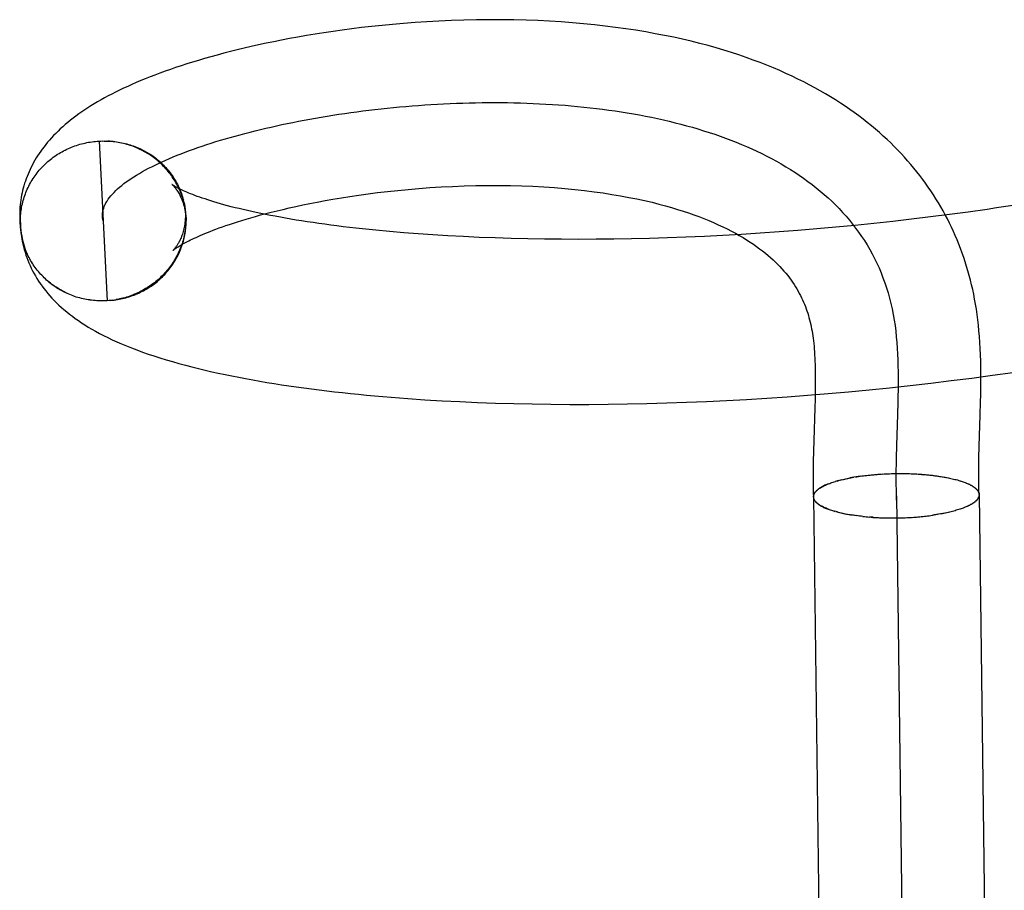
# Model space of a CAD drawing. Header units: inches. Extents: x 0 to 212, y 0 to 138.
# Tile 9 of 100: x 31.517 to 31.636, y 52.635 to 52.74. Entities that reach past the tile are written whole.
import ezdxf

# ---------------------------------------------------------------- set-up
doc = ezdxf.new("R2010")
doc.units = ezdxf.units.IN
doc.header["$LTSCALE"] = 11.6875
doc.header["$MEASUREMENT"] = 0
doc.linetypes.add('HIDDEN', pattern=[0.2, 0.1, -0.1])
doc.layers.add('DEFAULT_2', color=8, linetype='HIDDEN')

msp = doc.modelspace()

# ---------------------------------------------------------------- linework, layer by layer
at = {"layer": 'DEFAULT_2', "color": 8, "linetype": 'HIDDEN'}
for p, q in [((31.52659, 52.72571), (31.52702, 52.72574)), ((31.52681, 52.72573), (31.52723, 52.72575)), ((31.52681, 52.72573), (31.5278, 52.70648)), ((31.52702, 52.72573), (31.52744, 52.72575)), ((31.52723, 52.72574), (31.52765, 52.72575)), ((31.52744, 52.72574), (31.52786, 52.72574)), ((31.53706, 52.71824), (31.53698, 52.71864)), ((31.5371, 52.71804), (31.53702, 52.71848)), ((31.53706, 52.7183), (31.53714, 52.71784)), ((31.51723, 52.71716), (31.51724, 52.71604)), ((31.53718, 52.71764), (31.53712, 52.71803)), ((31.53721, 52.71744), (31.53715, 52.71783)), ((31.53724, 52.71724), (31.53718, 52.71763)), ((31.53726, 52.71704), (31.53721, 52.71743)), ((31.53728, 52.71683), (31.53723, 52.71723)), ((31.63173, 52.71718), (31.62946, 52.71687)), ((31.63399, 52.7175), (31.63173, 52.71718)), ((31.51732, 52.71547), (31.51731, 52.71593)), ((31.5373, 52.71643), (31.53727, 52.71682)), ((31.5373, 52.71622), (31.53728, 52.71662)), ((31.5373, 52.71603), (31.5373, 52.71622)), ((31.6226, 52.71604), (31.62031, 52.71579)), ((31.62489, 52.7163), (31.6226, 52.71604)), ((31.62717, 52.71658), (31.62489, 52.7163)), ((31.62946, 52.71687), (31.62717, 52.71658)), ((31.56358, 52.71468), (31.56188, 52.71482)), ((31.60888, 52.71478), (31.60661, 52.71462)), ((31.61116, 52.71495), (31.60888, 52.71478)), ((31.61344, 52.71514), (31.61116, 52.71495)), ((31.61573, 52.71534), (31.61344, 52.71514)), ((31.61802, 52.71556), (31.61573, 52.71534)), ((31.62031, 52.71579), (31.61802, 52.71556)), ((31.51794, 52.71262), (31.51759, 52.71375)), ((31.56532, 52.71454), (31.56358, 52.71468)), ((31.5671, 52.71442), (31.56532, 52.71454)), ((31.56892, 52.71431), (31.5671, 52.71442)), ((31.57078, 52.71421), (31.56892, 52.71431)), ((31.57267, 52.71412), (31.57078, 52.71421)), ((31.5746, 52.71405), (31.57267, 52.71412)), ((31.57656, 52.71399), (31.5746, 52.71405)), ((31.57855, 52.71394), (31.57656, 52.71399)), ((31.58057, 52.71391), (31.57855, 52.71394)), ((31.58262, 52.71389), (31.58057, 52.71391)), ((31.5847, 52.71388), (31.58262, 52.71389)), ((31.58681, 52.71389), (31.5847, 52.71388)), ((31.58893, 52.71391), (31.58681, 52.71389)), ((31.59108, 52.71395), (31.58893, 52.71391)), ((31.59325, 52.714), (31.59108, 52.71395)), ((31.59544, 52.71407), (31.59325, 52.714)), ((31.59764, 52.71415), (31.59544, 52.71407)), ((31.59987, 52.71424), (31.59764, 52.71415)), ((31.6021, 52.71435), (31.59987, 52.71424)), ((31.60435, 52.71448), (31.6021, 52.71435)), ((31.60661, 52.71462), (31.60435, 52.71448)), ((31.52822, 52.70651), (31.5278, 52.70648)), ((31.52842, 52.70653), (31.52802, 52.7065)), ((31.52823, 52.70652), (31.52863, 52.70655)), ((31.52844, 52.70654), (31.52883, 52.70658)), ((31.62968, 52.69683), (31.63216, 52.69714)), ((31.63216, 52.69714), (31.63463, 52.69748)), ((31.63463, 52.69748), (31.6371, 52.69783)), ((31.61727, 52.69549), (31.61975, 52.69572)), ((31.61975, 52.69572), (31.62223, 52.69597)), ((31.62223, 52.69597), (31.62471, 52.69624)), ((31.62471, 52.69624), (31.6272, 52.69652)), ((31.6272, 52.69652), (31.62968, 52.69683)), ((31.56409, 52.69467), (31.56614, 52.69453)), ((31.56614, 52.69453), (31.56823, 52.69441)), ((31.60254, 52.69444), (31.60497, 52.69457)), ((31.60497, 52.69457), (31.60741, 52.69472)), ((31.60741, 52.69472), (31.60987, 52.69489)), ((31.60987, 52.69489), (31.61233, 52.69507)), ((31.61233, 52.69507), (31.6148, 52.69527)), ((31.61323, 52.69459), (31.6132, 52.69355)), ((31.61325, 52.69559), (31.61323, 52.69459)), ((31.6148, 52.69527), (31.61727, 52.69549)), ((31.56823, 52.69441), (31.57035, 52.6943)), ((31.57035, 52.6943), (31.5725, 52.69421)), ((31.5725, 52.69421), (31.57467, 52.69413)), ((31.57467, 52.69413), (31.57687, 52.69407)), ((31.57687, 52.69407), (31.5791, 52.69402)), ((31.5791, 52.69402), (31.58135, 52.69399)), ((31.58135, 52.69399), (31.58363, 52.69397)), ((31.58363, 52.69397), (31.58592, 52.69397)), ((31.58592, 52.69397), (31.58824, 52.69399)), ((31.58824, 52.69399), (31.59058, 52.69403)), ((31.59058, 52.69403), (31.59294, 52.69408)), ((31.59294, 52.69408), (31.59532, 52.69414)), ((31.59532, 52.69414), (31.59771, 52.69422)), ((31.59771, 52.69422), (31.60011, 52.69432)), ((31.60011, 52.69432), (31.60254, 52.69444)), ((31.6132, 52.69355), (31.61307, 52.68959)), ((31.62322, 52.69423), (31.62318, 52.69274)), ((31.63318, 52.69267), (31.63322, 52.69428)), ((31.62318, 52.69274), (31.62306, 52.68902)), ((31.63306, 52.68891), (31.63318, 52.69267)), ((31.61307, 52.68959), (31.61304, 52.68834)), ((31.62306, 52.68902), (31.62302, 52.68753)), ((31.63302, 52.68751), (31.63306, 52.68891)), ((31.61304, 52.68834), (31.61301, 52.68702)), ((31.61675, 52.68495), (31.617, 52.685)), ((31.61692, 52.68499), (31.61717, 52.68504)), ((31.61709, 52.68502), (31.61735, 52.68508)), ((31.61868, 52.6853), (31.61743, 52.68509)), ((31.61868, 52.6853), (31.61887, 52.68533)), ((31.61887, 52.68533), (31.61908, 52.68535)), ((31.61906, 52.68535), (31.61928, 52.68538)), ((31.61925, 52.68537), (31.61948, 52.6854)), ((31.61944, 52.6854), (31.61969, 52.68542)), ((31.61963, 52.68542), (31.61989, 52.68544)), ((31.61982, 52.68544), (31.6201, 52.68546)), ((31.62002, 52.68546), (31.62031, 52.68548)), ((31.62022, 52.68548), (31.62052, 52.6855)), ((31.62041, 52.68549), (31.62073, 52.68552)), ((31.62061, 52.68551), (31.62094, 52.68553)), ((31.62081, 52.68553), (31.62101, 52.68554)), ((31.62094, 52.68553), (31.62121, 52.68555)), ((31.62115, 52.68555), (31.62142, 52.68557)), ((31.62137, 52.68556), (31.62162, 52.68558)), ((31.6218, 52.68558), (31.62201, 52.68559)), ((31.62264, 52.68561), (31.62288, 52.68561)), ((31.62285, 52.68562), (31.6231, 52.68562)), ((31.62306, 52.68562), (31.62331, 52.68562)), ((31.62328, 52.68562), (31.62353, 52.68562)), ((31.62504, 52.68559), (31.62528, 52.68558)), ((31.62525, 52.68558), (31.6255, 52.68557)), ((31.62546, 52.68557), (31.62571, 52.68556)), ((31.62567, 52.68555), (31.62593, 52.68554)), ((31.62588, 52.68554), (31.62614, 52.68553)), ((31.62609, 52.68552), (31.62636, 52.68551)), ((31.62629, 52.68551), (31.62657, 52.68549)), ((31.6265, 52.68549), (31.62678, 52.68547)), ((31.6267, 52.68547), (31.62698, 52.68545)), ((31.6269, 52.68545), (31.62719, 52.68543)), ((31.6271, 52.68543), (31.62739, 52.68541)), ((31.6273, 52.68541), (31.62759, 52.68538)), ((31.62749, 52.68539), (31.62779, 52.68536)), ((31.62769, 52.68536), (31.62799, 52.68533)), ((31.62788, 52.68534), (31.62818, 52.6853)), ((31.62807, 52.68531), (31.62837, 52.68527)), ((31.62825, 52.68528), (31.62856, 52.68524)), ((31.62844, 52.68526), (31.62862, 52.68523)), ((31.62856, 52.68524), (31.6288, 52.68519)), ((31.62875, 52.68521), (31.62897, 52.68516)), ((31.62893, 52.68518), (31.62915, 52.68513)), ((31.62911, 52.68514), (31.62932, 52.6851)), ((31.62929, 52.68511), (31.62948, 52.68506)), ((31.61585, 52.68471), (31.61567, 52.68467)), ((31.61597, 52.68475), (31.61582, 52.68471)), ((31.61585, 52.68471), (31.616, 52.68476)), ((31.61597, 52.68475), (31.61616, 52.6848)), ((31.61612, 52.68479), (31.61632, 52.68484)), ((31.61627, 52.68483), (31.61648, 52.68488)), ((31.61643, 52.68487), (31.61665, 52.68492)), ((31.61659, 52.68491), (31.61682, 52.68496)), ((31.63071, 52.68474), (31.63084, 52.6847)), ((31.63084, 52.6847), (31.63101, 52.68466)), ((31.63098, 52.68466), (31.63114, 52.68461)), ((31.63111, 52.68461), (31.63127, 52.68456)), ((31.63123, 52.68457), (31.6314, 52.68452)), ((31.63136, 52.68452), (31.63152, 52.68447)), ((31.63147, 52.68447), (31.63164, 52.68442)), ((31.61336, 52.68351), (31.61345, 52.68357)), ((31.61342, 52.68356), (31.61351, 52.68363)), ((31.62306, 52.68294), (31.62511, 52.52017)), ((31.63115, 52.68146), (31.63098, 52.68141)), ((31.63128, 52.68151), (31.63111, 52.68146)), ((31.6314, 52.68157), (31.63124, 52.68151)), ((31.63153, 52.68162), (31.63136, 52.68155)), ((31.63164, 52.68167), (31.63148, 52.6816)), ((31.63176, 52.68172), (31.63159, 52.68166)), ((31.61578, 52.68102), (31.61563, 52.68106)), ((31.61593, 52.68098), (31.61575, 52.68101)), ((31.61589, 52.68098), (31.61608, 52.68094)), ((31.61604, 52.68094), (31.61624, 52.6809)), ((31.6162, 52.6809), (31.61641, 52.68086)), ((31.61635, 52.68086), (31.61657, 52.68083)), ((31.61651, 52.68083), (31.61674, 52.68079)), ((31.61667, 52.68079), (31.61691, 52.68076)), ((31.61684, 52.68076), (31.61709, 52.68072)), ((31.61701, 52.68073), (31.61727, 52.68069)), ((31.61718, 52.6807), (31.61745, 52.68066)), ((31.61735, 52.68067), (31.61763, 52.68063)), ((31.61752, 52.68064), (31.6177, 52.68061)), ((31.61788, 52.68058), (31.61763, 52.68063)), ((31.61806, 52.68055), (31.61782, 52.6806)), ((31.61825, 52.68053), (31.61801, 52.68057)), ((31.61843, 52.6805), (31.6182, 52.68054)), ((31.61862, 52.68048), (31.61839, 52.68052)), ((31.61881, 52.68046), (31.61859, 52.68049)), ((31.61901, 52.68044), (31.61879, 52.68047)), ((31.6204, 52.68032), (31.62065, 52.68031)), ((31.6206, 52.68031), (31.62087, 52.6803)), ((31.62081, 52.6803), (31.62108, 52.68029)), ((31.62102, 52.68029), (31.6213, 52.68028)), ((31.62122, 52.68028), (31.62152, 52.68028)), ((31.62143, 52.68027), (31.62174, 52.68027)), ((31.62164, 52.68027), (31.62196, 52.68027)), ((31.62185, 52.68026), (31.62218, 52.68026)), ((31.62206, 52.68026), (31.62239, 52.68026)), ((31.62227, 52.68026), (31.62261, 52.68026)), ((31.62248, 52.68026), (31.62284, 52.68026)), ((31.62269, 52.68026), (31.62306, 52.68026)), ((31.6229, 52.68026), (31.62326, 52.68027)), ((31.62312, 52.68026), (31.62346, 52.68027)), ((31.62333, 52.68026), (31.62367, 52.68028)), ((31.62354, 52.68027), (31.62387, 52.68028)), ((31.62375, 52.68027), (31.62408, 52.68029)), ((31.62396, 52.68028), (31.62428, 52.6803)), ((31.62417, 52.68029), (31.62448, 52.68031)), ((31.62438, 52.6803), (31.62468, 52.68032)), ((31.62459, 52.68031), (31.62488, 52.68033)), ((31.6248, 52.68032), (31.62508, 52.68034)), ((31.625, 52.68033), (31.62528, 52.68036)), ((31.62521, 52.68035), (31.62548, 52.68037)), ((31.62542, 52.68036), (31.62568, 52.68039)), ((31.62562, 52.68038), (31.62588, 52.6804)), ((31.62583, 52.6804), (31.62607, 52.68042)), ((31.62603, 52.68042), (31.62627, 52.68044)), ((31.62623, 52.68044), (31.62646, 52.68046)), ((31.62643, 52.68046), (31.62665, 52.68048)), ((31.62862, 52.68078), (31.6274, 52.68058)), ((31.62898, 52.68085), (31.62876, 52.68081)), ((31.62915, 52.68089), (31.62894, 52.68084)), ((31.62932, 52.68093), (31.62912, 52.68088)), ((31.62949, 52.68097), (31.6293, 52.68092)), ((31.62965, 52.68101), (31.62947, 52.68096))]:
    msp.add_line(p, q, dxfattribs=at)
for points in [[(31.63322, 52.69428), (31.63324, 52.69511), (31.63325, 52.69593), (31.63326, 52.69676), (31.63326, 52.69758), (31.63325, 52.69839), (31.63323, 52.69919), (31.6332, 52.69996), (31.63317, 52.70071), (31.63313, 52.70144), (31.63308, 52.70215), (31.63302, 52.70285), (31.63295, 52.70352), (31.63288, 52.70418), (31.63279, 52.70483), (31.6327, 52.70546), (31.6326, 52.70607), (31.63249, 52.70667), (31.63238, 52.70726), (31.63226, 52.70784), (31.63213, 52.70841), (31.63199, 52.70897), (31.63184, 52.70953), (31.63169, 52.71008), (31.63153, 52.71062), (31.63136, 52.71116), (31.63118, 52.7117), (31.63099, 52.71223), (31.6308, 52.71276), (31.63059, 52.71329), (31.63038, 52.71381), (31.63016, 52.71433), (31.62993, 52.71484), (31.6297, 52.71535), (31.62945, 52.71585), (31.6292, 52.71635), (31.62894, 52.71684), (31.62868, 52.71733), (31.6284, 52.71781), (31.62812, 52.7183), (31.62782, 52.71877), (31.62752, 52.71925), (31.62721, 52.71972), (31.62689, 52.72019), (31.62656, 52.72065), (31.62623, 52.72111), (31.62588, 52.72157), (31.62553, 52.72202), (31.62517, 52.72247), (31.6248, 52.72291), (31.62441, 52.72335), (31.62402, 52.72379), (31.62362, 52.72423), (31.62321, 52.72466), (31.62279, 52.72508), (31.62236, 52.72551), (31.62192, 52.72593), (31.62146, 52.72635), (31.621, 52.72676), (31.62053, 52.72717), (31.62004, 52.72758), (31.61954, 52.72798), (31.61903, 52.72838), (31.61851, 52.72878), (31.61797, 52.72917), (31.61743, 52.72956), (31.61687, 52.72994), (31.61629, 52.73032), (31.61571, 52.7307), (31.6151, 52.73107), (31.61449, 52.73144), (31.61386, 52.73181), (31.61321, 52.73217), (31.61254, 52.73252), (31.61186, 52.73288), (31.61117, 52.73322), (31.61045, 52.73357), (31.60972, 52.73391), (31.60897, 52.73424), (31.6082, 52.73457), (31.60741, 52.73489), (31.6066, 52.73521), (31.60576, 52.73552), (31.60491, 52.73583), (31.60404, 52.73613), (31.60314, 52.73642), (31.60222, 52.7367), (31.60128, 52.73698), (31.60031, 52.73726), (31.59931, 52.73752), (31.59829, 52.73778), (31.59725, 52.73802), (31.59617, 52.73826), (31.59507, 52.73849), (31.59395, 52.7387), (31.59279, 52.73891), (31.59161, 52.73911), (31.5904, 52.73929), (31.58916, 52.73946), (31.5879, 52.73962), (31.5866, 52.73977), (31.58528, 52.7399), (31.58394, 52.74002), (31.58257, 52.74012), (31.58119, 52.7402), (31.57978, 52.74027), (31.57835, 52.74033), (31.57689, 52.74036), (31.57541, 52.74038), (31.5739, 52.74039), (31.57238, 52.74037), (31.57085, 52.74034), (31.56933, 52.74029), (31.56783, 52.74022), (31.56637, 52.74014), (31.56495, 52.74004), (31.56357, 52.73994), (31.56224, 52.73982), (31.56096, 52.7397), (31.55971, 52.73957), (31.5585, 52.73943), (31.55732, 52.73928), (31.55617, 52.73913), (31.55505, 52.73897), (31.55395, 52.73881), (31.55288, 52.73864), (31.55183, 52.73847), (31.55081, 52.73829), (31.54981, 52.73811), (31.54884, 52.73792), (31.54789, 52.73773), (31.54697, 52.73754), (31.54606, 52.73734), (31.54518, 52.73715), (31.54432, 52.73695), (31.54348, 52.73674), (31.54266, 52.73654), (31.54185, 52.73633), (31.54107, 52.73612), (31.5403, 52.73591), (31.53955, 52.7357), (31.53882, 52.73548), (31.5381, 52.73526), (31.5374, 52.73505), (31.53672, 52.73483), (31.53605, 52.7346), (31.53541, 52.73438), (31.53477, 52.73416), (31.53415, 52.73393), (31.53355, 52.73371), (31.53296, 52.73348), (31.53239, 52.73325), (31.53184, 52.73303), (31.5313, 52.7328), (31.53077, 52.73257), (31.53026, 52.73234), (31.52976, 52.73211), (31.52927, 52.73188), (31.5288, 52.73165), (31.52835, 52.73141), (31.5279, 52.73118), (31.52747, 52.73095), (31.52704, 52.73071), (31.52663, 52.73047), (31.52623, 52.73024), (31.52583, 52.72999), (31.52545, 52.72975), (31.52508, 52.72951), (31.52471, 52.72926), (31.52436, 52.72901), (31.52401, 52.72876), (31.52368, 52.7285), (31.52335, 52.72825), (31.52303, 52.72799), (31.52272, 52.72773), (31.52242, 52.72747), (31.52213, 52.7272), (31.52185, 52.72694), (31.52158, 52.72667), (31.52132, 52.7264), (31.52107, 52.72613), (31.52083, 52.72586), (31.52059, 52.72559), (31.52037, 52.72532), (31.52016, 52.72505), (31.51995, 52.72478), (31.51976, 52.72451), (31.51957, 52.72424), (31.51939, 52.72397), (31.51922, 52.7237), (31.51906, 52.72342), (31.51891, 52.72315), (31.51876, 52.72287), (31.51862, 52.7226), (31.51848, 52.72232), (31.51835, 52.72204), (31.51823, 52.72176), (31.51812, 52.72148), (31.51801, 52.7212), (31.51791, 52.72092)], [(31.52731, 52.7161), (31.52726, 52.71629), (31.52723, 52.71648), (31.52722, 52.71667), (31.52722, 52.71687), (31.52724, 52.71706), (31.52726, 52.71725), (31.52731, 52.71744), (31.52737, 52.71765), (31.52744, 52.71786), (31.52754, 52.71807), (31.52764, 52.71829), (31.52777, 52.7185), (31.5279, 52.71871), (31.52806, 52.71892), (31.52823, 52.71913), (31.52841, 52.71934), (31.52861, 52.71955), (31.52882, 52.71976), (31.52904, 52.71997), (31.52928, 52.72018), (31.52954, 52.72039), (31.5298, 52.7206), (31.53008, 52.72081), (31.53038, 52.72102), (31.53068, 52.72122), (31.531, 52.72143), (31.53133, 52.72164), (31.53168, 52.72184), (31.53203, 52.72205), (31.5324, 52.72225), (31.53278, 52.72245), (31.53318, 52.72265), (31.53358, 52.72285), (31.534, 52.72305), (31.53442, 52.72325), (31.53486, 52.72344), (31.53531, 52.72364), (31.53577, 52.72383), (31.53624, 52.72402), (31.53672, 52.72421), (31.53721, 52.7244), (31.53771, 52.72459), (31.53822, 52.72477), (31.53874, 52.72495), (31.53927, 52.72513), (31.5398, 52.72531), (31.54035, 52.72549), (31.54091, 52.72567), (31.54147, 52.72584), (31.54205, 52.72601), (31.54263, 52.72618), (31.54322, 52.72634), (31.54382, 52.72651), (31.54442, 52.72667), (31.54504, 52.72683), (31.54566, 52.72698), (31.54629, 52.72713), (31.54692, 52.72729), (31.54756, 52.72743), (31.54821, 52.72758), (31.54887, 52.72772), (31.54953, 52.72786), (31.5502, 52.728), (31.55087, 52.72813), (31.55155, 52.72826), (31.55224, 52.72838), (31.55293, 52.72851), (31.55363, 52.72863), (31.55433, 52.72874), (31.55504, 52.72886), (31.55575, 52.72897), (31.55646, 52.72907), (31.55718, 52.72918), (31.55791, 52.72928), (31.55864, 52.72937), (31.55937, 52.72946), (31.56011, 52.72955), (31.56085, 52.72963), (31.56159, 52.72971), (31.56234, 52.72979), (31.56309, 52.72986), (31.56384, 52.72992), (31.5646, 52.72999), (31.56535, 52.73005), (31.56611, 52.7301), (31.56687, 52.73015), (31.56764, 52.73019), (31.5684, 52.73024), (31.56917, 52.73027), (31.56994, 52.7303), (31.57071, 52.73033), (31.57148, 52.73035), (31.57225, 52.73037), (31.57303, 52.73038), (31.5738, 52.73039), (31.57457, 52.73039), (31.57535, 52.73038), (31.57612, 52.73038), (31.57689, 52.73036), (31.57766, 52.73034), (31.57844, 52.73032), (31.57921, 52.73029), (31.57998, 52.73025), (31.58075, 52.73021), (31.58152, 52.73017), (31.58228, 52.73011), (31.58305, 52.73006), (31.58381, 52.72999), (31.58457, 52.72992), (31.58533, 52.72985), (31.58609, 52.72976), (31.58684, 52.72968), (31.58759, 52.72958), (31.58834, 52.72948), (31.58909, 52.72938), (31.58983, 52.72926), (31.59057, 52.72915), (31.5913, 52.72902), (31.59204, 52.72889), (31.59276, 52.72875), (31.59349, 52.72861), (31.59421, 52.72845), (31.59492, 52.7283), (31.59563, 52.72813), (31.59633, 52.72796), (31.59703, 52.72778), (31.59773, 52.72759), (31.59842, 52.7274), (31.5991, 52.7272), (31.59978, 52.72699), (31.60045, 52.72678), (31.60112, 52.72656), (31.60178, 52.72633), (31.60243, 52.72609), (31.60308, 52.72585), (31.60372, 52.7256), (31.60435, 52.72534), (31.60497, 52.72507), (31.60559, 52.7248), (31.6062, 52.72451), (31.60681, 52.72422), (31.6074, 52.72393), (31.60799, 52.72362), (31.60857, 52.72331), (31.60914, 52.72298), (31.6097, 52.72265), (31.61025, 52.72232), (31.61079, 52.72197), (31.61133, 52.72161), (31.61185, 52.72125), (31.61237, 52.72088), (31.61288, 52.7205), (31.61337, 52.72011), (31.61386, 52.71971), (31.61433, 52.7193), (31.6148, 52.71889), (31.61526, 52.71847), (31.6157, 52.71803), (31.61613, 52.71759), (31.61656, 52.71714), (31.61697, 52.71668), (31.61737, 52.71621), (31.61775, 52.71573), (31.61813, 52.71524), (31.61849, 52.71475), (31.61884, 52.71424), (31.61918, 52.71373), (31.61951, 52.7132), (31.61983, 52.71267), (31.62013, 52.71212), (31.62041, 52.71157), (31.62069, 52.711), (31.62095, 52.71043), (31.6212, 52.70984), (31.62143, 52.70925), (31.62165, 52.70865), (31.62186, 52.70803), (31.62205, 52.70741), (31.62223, 52.70678), (31.62239, 52.70613), (31.62254, 52.70548), (31.62267, 52.70481), (31.62279, 52.70414)], [(31.51731, 52.71594), (31.51731, 52.71613), (31.51731, 52.71634), (31.51732, 52.71654), (31.51733, 52.71675), (31.51735, 52.71695), (31.51737, 52.71716), (31.5174, 52.71736), (31.51743, 52.71757), (31.51746, 52.71777), (31.5175, 52.71797), (31.51755, 52.71817), (31.5176, 52.71838), (31.51765, 52.71858), (31.51771, 52.71877), (31.51777, 52.71897), (31.51784, 52.71917), (31.51791, 52.71936), (31.51798, 52.71955), (31.51806, 52.71975), (31.51814, 52.71994), (31.51823, 52.72012), (31.51832, 52.72031), (31.51842, 52.72049), (31.51852, 52.72068), (31.51862, 52.72086), (31.51873, 52.72104), (31.51884, 52.72121), (31.51896, 52.72138), (31.51908, 52.72156), (31.5192, 52.72172), (31.51933, 52.72189), (31.51946, 52.72205), (31.51959, 52.72221), (31.51973, 52.72237), (31.51987, 52.72253), (31.52001, 52.72268), (31.52016, 52.72283), (31.52031, 52.72297), (31.52046, 52.72312), (31.52062, 52.72326), (31.52078, 52.72339), (31.52094, 52.72352), (31.52111, 52.72365), (31.52128, 52.72378), (31.52145, 52.7239), (31.52162, 52.72402), (31.5218, 52.72414), (31.52198, 52.72425), (31.52216, 52.72436), (31.52234, 52.72446), (31.52253, 52.72456), (31.52272, 52.72466), (31.52291, 52.72475), (31.5231, 52.72484), (31.5233, 52.72493), (31.52349, 52.72501), (31.52369, 52.72508), (31.52389, 52.72516), (31.52409, 52.72522), (31.52429, 52.72529), (31.5245, 52.72535), (31.5247, 52.7254), (31.52491, 52.72546), (31.52512, 52.7255), (31.52533, 52.72555), (31.52554, 52.72559), (31.52575, 52.72562), (31.52596, 52.72565), (31.52617, 52.72568), (31.52638, 52.7257), (31.52659, 52.72571)], [(31.52765, 52.72573), (31.52807, 52.72573), (31.52828, 52.72572), (31.52849, 52.7257), (31.5287, 52.72568), (31.52891, 52.72565), (31.52912, 52.72562), (31.52933, 52.72558), (31.52953, 52.72554), (31.52974, 52.7255), (31.52994, 52.72545), (31.53014, 52.7254), (31.53035, 52.72534), (31.53055, 52.72528), (31.53074, 52.72522), (31.53094, 52.72515), (31.53114, 52.72508), (31.53133, 52.725), (31.53152, 52.72492), (31.53171, 52.72484), (31.5319, 52.72475), (31.53209, 52.72465), (31.53227, 52.72456), (31.53245, 52.72446), (31.53263, 52.72435), (31.53281, 52.72425), (31.53299, 52.72414), (31.53316, 52.72402), (31.53333, 52.7239), (31.53349, 52.72378), (31.53366, 52.72366), (31.53382, 52.72353), (31.53398, 52.72339), (31.53413, 52.72326), (31.53429, 52.72312), (31.53443, 52.72298), (31.53458, 52.72284), (31.53472, 52.72269), (31.53486, 52.72254), (31.535, 52.72238), (31.53513, 52.72223), (31.53526, 52.72207), (31.53539, 52.72191), (31.53551, 52.72174), (31.53563, 52.72158), (31.53574, 52.72141), (31.53585, 52.72124), (31.53596, 52.72106), (31.53606, 52.72089), (31.53616, 52.72071), (31.53626, 52.72053), (31.53635, 52.72034), (31.53643, 52.72016), (31.53652, 52.71997), (31.5366, 52.71979), (31.53667, 52.7196), (31.53674, 52.71941), (31.53681, 52.71921), (31.53687, 52.71902), (31.53693, 52.71882), (31.53698, 52.71864)], [(31.53701, 52.71844), (31.53695, 52.71864), (31.5369, 52.71883), (31.53683, 52.71903), (31.53677, 52.71922), (31.5367, 52.71941), (31.53662, 52.71961), (31.53654, 52.71979), (31.53646, 52.71998), (31.53637, 52.72017), (31.53628, 52.72035), (31.53619, 52.72053), (31.53609, 52.72071), (31.53598, 52.72089), (31.53588, 52.72107), (31.53576, 52.72124), (31.53565, 52.72141), (31.53553, 52.72158), (31.53541, 52.72175), (31.53528, 52.72191), (31.53515, 52.72207), (31.53502, 52.72223), (31.53488, 52.72239), (31.53475, 52.72254), (31.5346, 52.72269), (31.53446, 52.72284), (31.53431, 52.72298), (31.53415, 52.72312), (31.534, 52.72326), (31.53384, 52.7234), (31.53368, 52.72353), (31.53351, 52.72366), (31.53335, 52.72378), (31.53318, 52.7239), (31.533, 52.72402), (31.53283, 52.72414), (31.53265, 52.72425), (31.53247, 52.72435), (31.53229, 52.72446), (31.5321, 52.72456), (31.53192, 52.72465), (31.53173, 52.72474), (31.53154, 52.72483), (31.53134, 52.72492), (31.53115, 52.725), (31.53095, 52.72507), (31.53076, 52.72515), (31.53056, 52.72521), (31.53036, 52.72528), (31.53015, 52.72534), (31.52995, 52.7254), (31.52975, 52.72545), (31.52954, 52.72549), (31.52933, 52.72554), (31.52912, 52.72558), (31.52892, 52.72561), (31.52871, 52.72564), (31.5285, 52.72567), (31.52829, 52.72569), (31.52808, 52.72571), (31.52786, 52.72572)], [(31.51791, 52.72092), (31.51782, 52.72064), (31.51774, 52.72035), (31.51766, 52.72007), (31.51758, 52.71978), (31.51752, 52.71949), (31.51746, 52.7192), (31.5174, 52.71891), (31.51736, 52.71862), (31.51732, 52.71833), (31.51728, 52.71804), (31.51726, 52.71775), (31.51724, 52.71746), (31.51723, 52.71716)], [(31.53562, 52.72049), (31.53561, 52.7205), (31.5356, 52.7205), (31.53561, 52.7205), (31.53562, 52.72049), (31.53564, 52.72047), (31.53567, 52.72044), (31.5357, 52.72041), (31.53574, 52.72038), (31.53578, 52.72033), (31.53583, 52.72028), (31.53588, 52.72022), (31.53594, 52.72015), (31.536, 52.72008), (31.53606, 52.72), (31.53613, 52.71991), (31.5362, 52.71981), (31.53627, 52.7197), (31.53635, 52.71958), (31.53642, 52.71946), (31.5365, 52.71933), (31.53657, 52.71918), (31.53665, 52.71903), (31.53673, 52.71886), (31.5368, 52.71869), (31.53687, 52.7185), (31.53694, 52.7183), (31.53701, 52.7181), (31.53707, 52.71788), (31.53713, 52.71766), (31.53718, 52.71742), (31.53722, 52.71718), (31.53725, 52.71693), (31.53728, 52.71667)], [(31.56188, 52.71482), (31.56022, 52.71498), (31.55941, 52.71506), (31.55861, 52.71514), (31.55782, 52.71523), (31.55704, 52.71532), (31.55628, 52.71541), (31.55552, 52.7155), (31.55478, 52.7156), (31.55405, 52.7157), (31.55334, 52.7158), (31.55263, 52.7159), (31.55194, 52.716), (31.55126, 52.71611), (31.5506, 52.71621), (31.54995, 52.71632), (31.54931, 52.71643), (31.54869, 52.71654), (31.54808, 52.71666), (31.54748, 52.71677), (31.5469, 52.71688), (31.54633, 52.717), (31.54578, 52.71712), (31.54524, 52.71723), (31.54472, 52.71735), (31.54421, 52.71747), (31.54371, 52.71759), (31.54323, 52.7177), (31.54277, 52.71782), (31.54232, 52.71794), (31.54188, 52.71806), (31.54146, 52.71817), (31.54106, 52.71829), (31.54067, 52.71841), (31.5403, 52.71852), (31.53994, 52.71863), (31.5396, 52.71875), (31.53927, 52.71886), (31.53896, 52.71896), (31.53866, 52.71907), (31.53838, 52.71917), (31.53811, 52.71928), (31.53786, 52.71937), (31.53763, 52.71947), (31.5374, 52.71956), (31.5372, 52.71965), (31.537, 52.71974), (31.53683, 52.71982), (31.53666, 52.7199), (31.53651, 52.71998), (31.53637, 52.72005), (31.53624, 52.72011), (31.53613, 52.72017), (31.53603, 52.72023), (31.53594, 52.72028), (31.53586, 52.72033), (31.5358, 52.72037), (31.53574, 52.72041), (31.53569, 52.72044), (31.53566, 52.72046), (31.53563, 52.72048), (31.53562, 52.72049)], [(31.53575, 52.71255), (31.53575, 52.71256), (31.53576, 52.71256), (31.53577, 52.71258), (31.53579, 52.71259), (31.53582, 52.71261), (31.53585, 52.71264), (31.53589, 52.71267), (31.53593, 52.7127), (31.53598, 52.71274), (31.53604, 52.71278), (31.53611, 52.71283), (31.53619, 52.71288), (31.53627, 52.71293), (31.53637, 52.71299), (31.53647, 52.71306), (31.53659, 52.71313), (31.53671, 52.7132), (31.53684, 52.71328), (31.53698, 52.71336), (31.53714, 52.71344), (31.5373, 52.71353), (31.53748, 52.71362), (31.53766, 52.71371), (31.53786, 52.71381), (31.53806, 52.71391), (31.53828, 52.71402), (31.53852, 52.71412), (31.53876, 52.71423), (31.53902, 52.71435), (31.53929, 52.71447), (31.53958, 52.71459), (31.53989, 52.71471), (31.54022, 52.71484), (31.54056, 52.71498), (31.54092, 52.71511), (31.5413, 52.71525), (31.5417, 52.7154), (31.54212, 52.71554), (31.54256, 52.71569), (31.54303, 52.71585), (31.54351, 52.716), (31.54402, 52.71616), (31.54455, 52.71632), (31.54511, 52.71648), (31.54569, 52.71665), (31.5463, 52.71682), (31.54693, 52.71699), (31.54759, 52.71716), (31.54829, 52.71733), (31.54901, 52.7175), (31.54977, 52.71768), (31.55056, 52.71785), (31.55139, 52.71803), (31.55225, 52.71821), (31.55315, 52.71838), (31.55408, 52.71856), (31.55504, 52.71873), (31.55605, 52.71889), (31.55709, 52.71906), (31.55816, 52.71922), (31.55928, 52.71937), (31.56043, 52.71952), (31.56162, 52.71966), (31.56285, 52.71979), (31.56412, 52.71991), (31.56542, 52.72002), (31.56675, 52.72012), (31.5681, 52.7202), (31.56948, 52.72027), (31.57087, 52.72033), (31.57228, 52.72037), (31.57368, 52.72038), (31.57507, 52.72039), (31.57645, 52.72037), (31.57782, 52.72033), (31.57916, 52.72028), (31.58048, 52.72021), (31.58177, 52.72012), (31.58302, 52.72002), (31.58424, 52.71991), (31.58542, 52.71977), (31.58656, 52.71963), (31.58766, 52.71948), (31.58872, 52.71931), (31.58975, 52.71914), (31.59076, 52.71895), (31.59172, 52.71876), (31.59266, 52.71855), (31.59355, 52.71835), (31.59438, 52.71814), (31.59517, 52.71793), (31.59592, 52.71771), (31.59663, 52.7175), (31.59731, 52.71729), (31.59796, 52.71707), (31.5986, 52.71685), (31.59921, 52.71662), (31.59981, 52.71639), (31.6004, 52.71615), (31.60098, 52.7159), (31.60154, 52.71565), (31.60209, 52.7154), (31.60262, 52.71514), (31.60313, 52.71488), (31.60362, 52.71462), (31.60409, 52.71435), (31.60454, 52.71409), (31.60497, 52.71382), (31.60539, 52.71356), (31.60579, 52.71329), (31.60617, 52.71302), (31.60654, 52.71275), (31.60689, 52.71248), (31.60723, 52.71222), (31.60756, 52.71195), (31.60787, 52.71168), (31.60817, 52.71141), (31.60845, 52.71113), (31.60873, 52.71086), (31.60899, 52.71059), (31.60924, 52.71032), (31.60948, 52.71005), (31.60971, 52.70978), (31.60993, 52.70951), (31.61014, 52.70924), (31.61033, 52.70897), (31.61052, 52.7087), (31.6107, 52.70843), (31.61087, 52.70816), (31.61103, 52.70789), (31.61119, 52.70763), (31.61133, 52.70736), (31.61147, 52.7071), (31.6116, 52.70683), (31.61172, 52.70657), (31.61184, 52.7063), (31.61195, 52.70604), (31.61206, 52.70578), (31.61215, 52.70551), (31.61225, 52.70525), (31.61234, 52.70498), (31.61242, 52.7047), (31.6125, 52.70443), (31.61258, 52.70416), (31.61264, 52.70388), (31.61271, 52.70361), (31.61277, 52.70334), (31.61282, 52.70307), (31.61287, 52.7028), (31.61292, 52.70252), (31.61296, 52.70223), (31.613, 52.70194), (31.61304, 52.70163), (31.61307, 52.70132), (31.61311, 52.70099), (31.61313, 52.70065), (31.61316, 52.7003), (31.61318, 52.69993), (31.6132, 52.69955), (31.61322, 52.69916), (31.61323, 52.69876), (31.61324, 52.69834), (31.61325, 52.69791), (31.61326, 52.69747), (31.61326, 52.69701), (31.61326, 52.69655), (31.61325, 52.69607), (31.61325, 52.69559)], [(31.53721, 52.71719), (31.53722, 52.717), (31.53722, 52.71678), (31.53722, 52.71656), (31.53721, 52.71635), (31.53719, 52.71614), (31.53717, 52.71593), (31.53715, 52.71573), (31.53712, 52.71553), (31.53708, 52.71535), (31.53704, 52.71516), (31.537, 52.71499), (31.53695, 52.71482), (31.53691, 52.71466), (31.53686, 52.7145), (31.5368, 52.71435), (31.53675, 52.71421), (31.5367, 52.71408), (31.53664, 52.71395), (31.53659, 52.71383), (31.53654, 52.71372), (31.53648, 52.71361), (31.53643, 52.71351), (31.53638, 52.71341), (31.53632, 52.71332), (31.53627, 52.71324), (31.53622, 52.71316), (31.53618, 52.71309), (31.53613, 52.71302), (31.53608, 52.71296), (31.53604, 52.7129), (31.536, 52.71284), (31.53596, 52.7128), (31.53593, 52.71275), (31.5359, 52.71271), (31.53587, 52.71268), (31.53584, 52.71265), (31.53581, 52.71262), (31.53579, 52.7126), (31.53578, 52.71258), (31.53576, 52.71257), (31.53575, 52.71256), (31.53575, 52.71255)], [(31.5371, 52.71812), (31.53713, 52.71793), (31.53715, 52.71774), (31.53718, 52.71755), (31.5372, 52.71736), (31.53721, 52.71719)], [(31.63737, 52.71801), (31.63512, 52.71767), (31.63399, 52.7175)], [(31.51724, 52.71604), (31.51725, 52.71583), (31.51728, 52.71557), (31.5173, 52.71531), (31.51734, 52.71506), (31.51737, 52.7148), (31.51742, 52.71454), (31.51747, 52.71429), (31.51754, 52.71395)], [(31.51731, 52.71592), (31.51731, 52.71564), (31.51733, 52.7153), (31.51735, 52.71496), (31.51739, 52.71463), (31.51743, 52.7143), (31.51748, 52.71396), (31.51754, 52.71363), (31.51761, 52.7133), (31.51769, 52.71297), (31.51778, 52.71264), (31.51787, 52.71232), (31.51798, 52.71199), (31.51809, 52.71167), (31.51821, 52.71135), (31.51834, 52.71103), (31.51848, 52.71071), (31.51863, 52.7104), (31.51878, 52.71009), (31.51895, 52.70978), (31.51912, 52.70947), (31.51931, 52.70916), (31.5195, 52.70885), (31.5197, 52.70855), (31.51992, 52.70825), (31.52014, 52.70795), (31.52037, 52.70766), (31.52061, 52.70736), (31.52086, 52.70707), (31.52112, 52.70679), (31.52139, 52.7065), (31.52167, 52.70622), (31.52196, 52.70594), (31.52226, 52.70567), (31.52257, 52.7054), (31.5229, 52.70513), (31.52323, 52.70486), (31.52358, 52.70459), (31.52393, 52.70433), (31.52431, 52.70407), (31.52469, 52.70381), (31.52509, 52.70355), (31.52551, 52.7033), (31.52594, 52.70304), (31.52639, 52.70278), (31.52687, 52.70253), (31.52736, 52.70227), (31.52787, 52.70202), (31.5284, 52.70177), (31.52895, 52.70151), (31.52952, 52.70126), (31.53012, 52.70102), (31.53073, 52.70077), (31.53137, 52.70053), (31.53203, 52.70028), (31.53272, 52.70004), (31.53343, 52.69981), (31.53415, 52.69957), (31.5349, 52.69934), (31.53566, 52.69912), (31.53644, 52.6989), (31.53722, 52.69869), (31.53801, 52.69848), (31.53881, 52.69828), (31.5396, 52.69809), (31.5404, 52.69791), (31.5412, 52.69773), (31.54201, 52.69756), (31.54283, 52.69739), (31.54366, 52.69723), (31.5445, 52.69707), (31.54535, 52.69691), (31.5462, 52.69676), (31.54707, 52.69662), (31.54794, 52.69647), (31.54882, 52.69634), (31.54971, 52.6962), (31.55061, 52.69607), (31.55152, 52.69595), (31.55243, 52.69583), (31.55336, 52.69571), (31.55429, 52.6956), (31.55523, 52.69549), (31.55618, 52.69538), (31.55714, 52.69528), (31.55811, 52.69518), (31.55909, 52.69509), (31.56007, 52.69499), (31.56106, 52.69491), (31.56206, 52.69483), (31.56409, 52.69467)], [(31.52865, 52.70657), (31.52904, 52.70661), (31.52924, 52.70665), (31.52944, 52.70669), (31.52965, 52.70674), (31.52985, 52.70679), (31.53005, 52.70684), (31.53025, 52.70689), (31.53044, 52.70696), (31.53064, 52.70702), (31.53083, 52.70709), (31.53103, 52.70716), (31.53122, 52.70724), (31.53141, 52.70732), (31.5316, 52.7074), (31.53178, 52.70749), (31.53197, 52.70758), (31.53215, 52.70767), (31.53233, 52.70777), (31.53251, 52.70788), (31.53268, 52.70798), (31.53286, 52.70809), (31.53303, 52.7082), (31.5332, 52.70832), (31.53336, 52.70844), (31.53353, 52.70856), (31.53369, 52.70869), (31.53384, 52.70881), (31.534, 52.70895), (31.53415, 52.70908), (31.5343, 52.70922), (31.53445, 52.70936), (31.53459, 52.70951), (31.53473, 52.70965), (31.53487, 52.7098), (31.535, 52.70995), (31.53513, 52.71011), (31.53526, 52.71027), (31.53538, 52.71043), (31.53551, 52.71059), (31.53562, 52.71075), (31.53574, 52.71092), (31.53584, 52.71109), (31.53595, 52.71126), (31.53605, 52.71144), (31.53615, 52.71161), (31.53625, 52.71179), (31.53634, 52.71197), (31.53642, 52.71215), (31.53651, 52.71233), (31.53659, 52.71252), (31.53666, 52.7127), (31.53673, 52.71289), (31.5368, 52.71308), (31.53686, 52.71327), (31.53692, 52.71346), (31.53698, 52.71365), (31.53703, 52.71385), (31.53707, 52.71404), (31.53712, 52.71424), (31.53715, 52.71443), (31.53719, 52.71463), (31.53722, 52.71483), (31.53724, 52.71503), (31.53726, 52.71522), (31.53728, 52.71542), (31.53729, 52.71562), (31.5373, 52.71582), (31.5373, 52.71603)], [(31.53728, 52.71641), (31.53728, 52.71621), (31.53728, 52.716), (31.53727, 52.71579), (31.53726, 52.71559), (31.53724, 52.71538), (31.53722, 52.71518), (31.53719, 52.71498), (31.53716, 52.71477), (31.53712, 52.71457), (31.53708, 52.71437), (31.53704, 52.71416), (31.53699, 52.71396), (31.53694, 52.71376), (31.53688, 52.71356), (31.53682, 52.71337), (31.53675, 52.71317), (31.53668, 52.71298), (31.5366, 52.71278), (31.53652, 52.71259), (31.53644, 52.7124), (31.53635, 52.71221), (31.53626, 52.71202), (31.53617, 52.71184), (31.53607, 52.71165), (31.53596, 52.71147), (31.53586, 52.71129), (31.53575, 52.71112), (31.53563, 52.71094), (31.53551, 52.71077), (31.53539, 52.7106), (31.53526, 52.71043), (31.53513, 52.71027), (31.535, 52.71011), (31.53486, 52.70995), (31.53472, 52.70979), (31.53458, 52.70964), (31.53443, 52.70948), (31.53428, 52.70934), (31.53413, 52.70919), (31.53397, 52.70905), (31.53381, 52.70891), (31.53365, 52.70878), (31.53348, 52.70864), (31.53331, 52.70852), (31.53314, 52.70839), (31.53297, 52.70827), (31.53279, 52.70815), (31.53261, 52.70804), (31.53243, 52.70793), (31.53225, 52.70782), (31.53206, 52.70772), (31.53188, 52.70762), (31.53169, 52.70752), (31.53149, 52.70743), (31.5313, 52.70734), (31.5311, 52.70726), (31.53091, 52.70718), (31.53071, 52.7071), (31.53051, 52.70703), (31.53031, 52.70696), (31.5301, 52.7069), (31.5299, 52.70684), (31.52969, 52.70678), (31.52949, 52.70673), (31.52928, 52.70669), (31.52907, 52.70664), (31.52886, 52.70661)], [(31.53725, 52.71702), (31.5373, 52.71641), (31.5373, 52.71617)], [(31.5175, 52.71411), (31.51747, 52.71428), (31.51744, 52.71445), (31.51741, 52.71462), (31.51739, 52.71479), (31.51737, 52.71496), (31.51735, 52.71513), (31.51733, 52.7153), (31.51732, 52.71547)], [(31.51752, 52.71403), (31.51758, 52.71378), (31.51759, 52.71375)], [(31.52348, 52.70715), (31.52329, 52.70723), (31.52309, 52.70731), (31.5229, 52.70739), (31.52271, 52.70748), (31.52253, 52.70758), (31.52234, 52.70767), (31.52216, 52.70777), (31.52198, 52.70788), (31.52181, 52.70798), (31.52163, 52.7081), (31.52146, 52.70821), (31.52129, 52.70833), (31.52112, 52.70845), (31.52096, 52.70858), (31.5208, 52.7087), (31.52064, 52.70884), (31.52048, 52.70897), (31.52033, 52.70911), (31.52018, 52.70925), (31.52004, 52.70939), (31.51989, 52.70954), (31.51975, 52.70969), (31.51962, 52.70984), (31.51948, 52.71), (31.51935, 52.71016), (31.51923, 52.71032), (31.51911, 52.71048), (31.51899, 52.71065), (31.51887, 52.71082), (31.51876, 52.71099), (31.51865, 52.71116), (31.51855, 52.71134), (31.51845, 52.71151), (31.51835, 52.71169), (31.51826, 52.71187), (31.51818, 52.71206), (31.51809, 52.71224), (31.51801, 52.71243), (31.51794, 52.71262)], [(31.51887, 52.71081), (31.51876, 52.71098), (31.51865, 52.71115), (31.51855, 52.71133), (31.51845, 52.71151), (31.51835, 52.71169), (31.51826, 52.71187), (31.51817, 52.71205), (31.51809, 52.71224), (31.51801, 52.71243), (31.51794, 52.71262)], [(31.52801, 52.70649), (31.52759, 52.70647), (31.52738, 52.70646), (31.52717, 52.70646), (31.52696, 52.70646), (31.52675, 52.70646), (31.52654, 52.70647), (31.52633, 52.70649), (31.52612, 52.70651), (31.52591, 52.70653), (31.5257, 52.70656), (31.52549, 52.70659), (31.52528, 52.70662), (31.52508, 52.70666), (31.52487, 52.70671), (31.52467, 52.70675), (31.52447, 52.70681), (31.52426, 52.70686), (31.52406, 52.70692), (31.52386, 52.70699), (31.52367, 52.70706), (31.52347, 52.70713), (31.52328, 52.70721), (31.52308, 52.70729), (31.52289, 52.70737), (31.52271, 52.70746), (31.52252, 52.70755), (31.52234, 52.70765), (31.52215, 52.70775), (31.52197, 52.70785), (31.5218, 52.70796), (31.52162, 52.70807), (31.52145, 52.70819), (31.52128, 52.70831), (31.52111, 52.70843), (31.52095, 52.70855), (31.52079, 52.70868), (31.52063, 52.70882), (31.52047, 52.70895)], [(31.5278, 52.70648), (31.52759, 52.70647), (31.52738, 52.70646), (31.52717, 52.70646), (31.52696, 52.70646), (31.52675, 52.70647), (31.52654, 52.70648), (31.52633, 52.7065), (31.52612, 52.70652), (31.52591, 52.70654), (31.5257, 52.70657), (31.5255, 52.7066)], [(31.62279, 52.70414), (31.62289, 52.70347), (31.62297, 52.7028), (31.62304, 52.70212), (31.6231, 52.70144), (31.62315, 52.70074), (31.62319, 52.70004), (31.62322, 52.69933), (31.62324, 52.69862), (31.62325, 52.69789), (31.62326, 52.69717), (31.62326, 52.69644), (31.62325, 52.69571), (31.62324, 52.69497), (31.62322, 52.69423)], [(31.62302, 52.68753), (31.62301, 52.6868), (31.623, 52.68598), (31.62299, 52.68517), (31.623, 52.68436), (31.62301, 52.68356), (31.62303, 52.68276), (31.62307, 52.68198)], [(31.63303, 52.68308), (31.63301, 52.68364), (31.633, 52.68425), (31.63299, 52.68487), (31.63299, 52.68551), (31.633, 52.68617), (31.63301, 52.68683), (31.63302, 52.68751)], [(31.61301, 52.68702), (31.613, 52.68633), (31.61299, 52.68562), (31.61299, 52.68489), (31.613, 52.68413), (31.61301, 52.68335), (31.61303, 52.6828)], [(31.61726, 52.68506), (31.61754, 52.68511), (31.61772, 52.68514), (31.61791, 52.68518)], [(31.6181, 52.68521), (31.61829, 52.68524), (31.61849, 52.68527), (31.61868, 52.6853)], [(31.62158, 52.68557), (31.62182, 52.68559), (31.62203, 52.68559), (31.62223, 52.6856), (31.62244, 52.68561), (31.62264, 52.68561)], [(31.6235, 52.68562), (31.62373, 52.68562), (31.62395, 52.68562), (31.62417, 52.68562), (31.6244, 52.68561), (31.62462, 52.68561), (31.62484, 52.6856), (31.62506, 52.68559)], [(31.62946, 52.68507), (31.62963, 52.68504), (31.6298, 52.685), (31.62996, 52.68496), (31.63012, 52.68492), (31.63028, 52.68488), (31.63043, 52.68484), (31.63058, 52.68479), (31.63073, 52.68475), (31.63087, 52.6847)], [(31.61348, 52.68362), (31.61358, 52.68368), (31.61365, 52.68374), (31.61373, 52.6838), (31.61381, 52.68385), (31.6139, 52.68391), (31.61399, 52.68396), (31.61408, 52.68402), (31.61418, 52.68407), (31.61429, 52.68413), (31.61439, 52.68418), (31.61451, 52.68423), (31.61462, 52.68428), (31.61474, 52.68433), (31.61487, 52.68438), (31.615, 52.68443), (31.61513, 52.68448), (31.61526, 52.68453), (31.6154, 52.68458), (31.61555, 52.68462), (31.6157, 52.68467)], [(31.61487, 52.68439), (31.61475, 52.68435), (31.61464, 52.6843), (31.61452, 52.68425), (31.61441, 52.6842), (31.61431, 52.68415), (31.61421, 52.6841), (31.61411, 52.68405), (31.61402, 52.68399), (31.61393, 52.68394), (31.61384, 52.68389), (31.61376, 52.68384), (31.61368, 52.68378), (31.61361, 52.68373), (31.61354, 52.68367)], [(31.63159, 52.68442), (31.63175, 52.68437), (31.63186, 52.68432), (31.63196, 52.68426), (31.63206, 52.68421), (31.63216, 52.68416), (31.63225, 52.6841), (31.63233, 52.68405), (31.63242, 52.68399), (31.63249, 52.68394), (31.63256, 52.68388), (31.63263, 52.68383), (31.63269, 52.68377), (31.63275, 52.68371), (31.6328, 52.68365), (31.63285, 52.6836), (31.63289, 52.68354), (31.63293, 52.68348), (31.63296, 52.68342), (31.63299, 52.68336), (31.63301, 52.6833), (31.63303, 52.68324), (31.63304, 52.68318), (31.63305, 52.68312), (31.63305, 52.68307)], [(31.6317, 52.68438), (31.63181, 52.68433), (31.63191, 52.68428), (31.63201, 52.68422), (31.6321, 52.68417), (31.63219, 52.68412), (31.63227, 52.68407), (31.63235, 52.68402), (31.63243, 52.68396), (31.6325, 52.68391), (31.63257, 52.68385), (31.63263, 52.6838), (31.63269, 52.68374), (31.63274, 52.68369), (31.63279, 52.68363), (31.63284, 52.68358), (31.63288, 52.68352), (31.63291, 52.68346), (31.63294, 52.6834), (31.63297, 52.68335), (31.63299, 52.68329), (31.63301, 52.68323), (31.63302, 52.68317), (31.63303, 52.68312), (31.63303, 52.68308)], [(31.61326, 52.6834), (31.61322, 52.68334), (31.61318, 52.68329), (31.61314, 52.68323), (31.61311, 52.68317), (31.61309, 52.68312), (31.61307, 52.68306), (31.61305, 52.683), (31.61304, 52.68295), (31.61303, 52.68289), (31.61303, 52.68283), (31.61303, 52.6828)], [(31.61303, 52.6828), (31.61303, 52.68278), (31.61303, 52.68272), (31.61304, 52.68266), (31.61306, 52.68261), (31.61308, 52.68255), (31.6131, 52.6825), (31.61313, 52.68244), (31.61316, 52.68238), (31.6132, 52.68233), (31.61324, 52.68227), (31.61328, 52.68222), (31.61333, 52.68216), (31.61339, 52.68211), (31.61345, 52.68206), (31.61351, 52.682), (31.61358, 52.68195), (31.61365, 52.6819), (31.61372, 52.68185), (31.6138, 52.68179), (31.61389, 52.68174), (31.61397, 52.68169), (31.61407, 52.68164), (31.61416, 52.68159), (31.61426, 52.68154), (31.61436, 52.6815), (31.61447, 52.68145), (31.61458, 52.6814), (31.6147, 52.68136), (31.61482, 52.68131), (31.61494, 52.68127), (31.61507, 52.68122), (31.6152, 52.68118), (31.61533, 52.68114), (31.61547, 52.6811), (31.61561, 52.68105)], [(31.61306, 52.68281), (31.61306, 52.68287), (31.61306, 52.68293), (31.61307, 52.68299), (31.61309, 52.68304), (31.61311, 52.6831), (31.61314, 52.68316), (31.61317, 52.68322), (31.6132, 52.68328), (31.61324, 52.68334), (31.61329, 52.6834), (31.61333, 52.68346), (31.61339, 52.68351)], [(31.61493, 52.68128), (31.61481, 52.68133), (31.61469, 52.68138), (31.61457, 52.68143), (31.61445, 52.68147), (31.61434, 52.68152), (31.61424, 52.68158), (31.61413, 52.68163), (31.61404, 52.68168), (31.61394, 52.68173), (31.61386, 52.68178), (31.61377, 52.68184), (31.61369, 52.68189), (31.61362, 52.68195), (31.61355, 52.682), (31.61348, 52.68206), (31.61342, 52.68211), (31.61336, 52.68217), (31.61331, 52.68223), (31.61326, 52.68228), (31.61322, 52.68234), (31.61318, 52.6824), (31.61315, 52.68246), (31.61312, 52.68251), (31.6131, 52.68257), (31.61308, 52.68263), (31.61307, 52.68269), (31.61306, 52.68275), (31.61306, 52.68281), (31.61306, 52.68281)], [(31.61306, 52.68281), (31.6149, 52.53715), (31.61492, 52.536), (31.61493, 52.53483)], [(31.63303, 52.68308), (31.63303, 52.68306), (31.63303, 52.683), (31.63302, 52.68294), (31.63301, 52.68288), (31.63299, 52.68282), (31.63297, 52.68277), (31.63294, 52.68271), (31.63291, 52.68265), (31.63288, 52.68259), (31.63284, 52.68253), (31.6328, 52.68248), (31.63275, 52.68242), (31.63269, 52.68236), (31.63263, 52.68231), (31.63257, 52.68225), (31.6325, 52.68219), (31.63243, 52.68214), (31.63236, 52.68208), (31.63228, 52.68203), (31.63219, 52.68197), (31.6321, 52.68192), (31.63201, 52.68187), (31.63191, 52.68181), (31.63181, 52.68176), (31.6317, 52.68171)], [(31.63305, 52.68307), (31.63305, 52.68306), (31.63305, 52.683), (31.63304, 52.68294), (31.63303, 52.68288), (31.63301, 52.68282), (31.63299, 52.68276), (31.63296, 52.6827), (31.63293, 52.68264), (31.63289, 52.68258), (31.63285, 52.68252), (31.63281, 52.68246), (31.63275, 52.6824), (31.6327, 52.68234), (31.63263, 52.68229), (31.63257, 52.68223), (31.6325, 52.68217), (31.63242, 52.68211), (31.63234, 52.68205), (31.63225, 52.682), (31.63216, 52.68194), (31.63207, 52.68189), (31.63197, 52.68183), (31.63186, 52.68178), (31.63176, 52.68172)], [(31.63305, 52.68307), (31.6349, 52.5374), (31.63492, 52.53624), (31.63493, 52.53508)], [(31.61901, 52.68044), (31.6192, 52.68042), (31.6194, 52.6804), (31.61959, 52.68038), (31.61979, 52.68036)], [(31.62023, 52.68034), (31.62002, 52.68035), (31.61981, 52.68037)], [(31.61999, 52.68035), (31.6202, 52.68033), (31.62044, 52.68033)], [(31.62663, 52.68048), (31.62682, 52.6805), (31.62702, 52.68053), (31.62721, 52.68055), (31.6274, 52.68058)], [(31.628, 52.68067), (31.6278, 52.68064), (31.6276, 52.68061), (31.6274, 52.68058)], [(31.6288, 52.68082), (31.62857, 52.68077), (31.62838, 52.68074), (31.62819, 52.6807)], [(31.63057, 52.68127), (31.63043, 52.68122), (31.63028, 52.68118), (31.63013, 52.68113), (31.62997, 52.68109), (31.62981, 52.68105), (31.62965, 52.68101)], [(31.63088, 52.68136), (31.63074, 52.68132), (31.63059, 52.68127)], [(31.63101, 52.68141), (31.63085, 52.68136), (31.63071, 52.68131)]]:
    msp.add_lwpolyline(points, dxfattribs=at)

doc.saveas('drawing.dxf')
